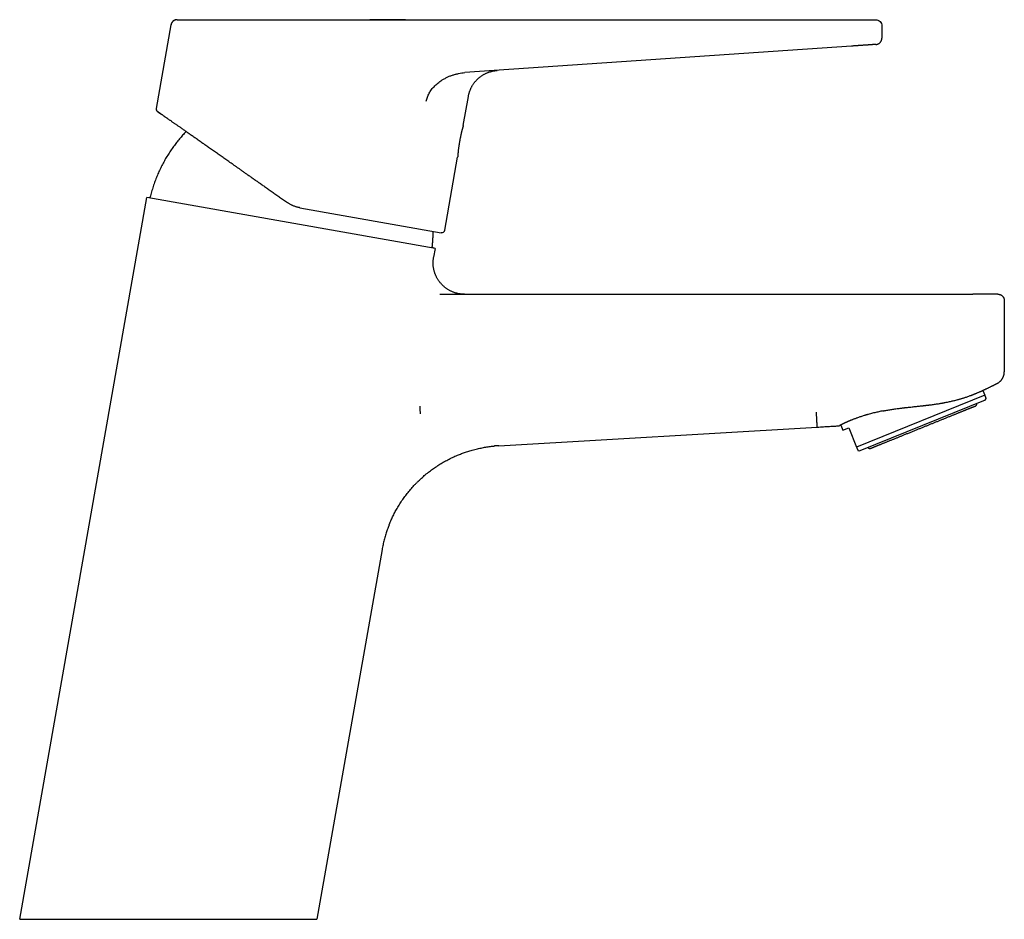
# Model space of a CAD drawing. Header units: millimetres. Extents: x 8 to 563, y 12 to 442.
# Tile 34 of 34: x 407 to 563, y 299 to 442. Entities that reach past the tile are written whole.
import ezdxf

# ---------------------------------------------------------------- set-up
doc = ezdxf.new("R2010")
doc.units = ezdxf.units.MM

msp = doc.modelspace()

# ---------------------------------------------------------------- linework, layer by layer
at = {"color": 7, "linetype": 'Continuous', "lineweight": 30}
for p, q in [((432.1, 441.76), (468.38, 441.76)), ((479.33, 441.76), (539.14, 441.76)), ((539.14, 441.76), (539.32, 441.76)), ((539.35, 441.76), (543.04, 441.76)), ((431.11, 440.94), (428.77, 427.67)), ((431.11, 440.94), (431.12, 440.94)), ((544.04, 440.76), (544.04, 438.83)), ((539.2, 437.57), (477.81, 433.36)), ((477.54, 424.94), (478.36, 429.59)), ((428.95, 427.19), (428.98, 427.17)), ((474.61, 408.35), (476.65, 419.92)), ((407.08, 298.91), (427.29, 413.51)), ((427.78, 413.47), (427.29, 413.51)), ((473.08, 405.44), (427.29, 413.51)), ((451.61, 411.9), (474.03, 407.94)), ((473.08, 405.44), (472.61, 405.57)), ((473.08, 405.44), (472.84, 404.03)), ((472.81, 403.84), (472.83, 403.98)), ((472.83, 404.03), (472.83, 404.03)), ((472.84, 404.03), (472.83, 404.03)), ((473.82, 398.16), (558.49, 398.16)), ((563.49, 397.16), (563.49, 385.82)), ((560.41, 382.13), (540.02, 373.89)), ((560.1, 382.9), (560.41, 382.13)), ((560.45, 381.37), (540.52, 373.32)), ((560.45, 381.37), (560.63, 381.6)), ((483.18, 374.12), (533.78, 377.07)), ((537.52, 377.4), (537.86, 376.56)), ((537.86, 376.56), (538.79, 376.93)), ((538.79, 376.93), (540.02, 373.89)), ((540.23, 373.36), (540.52, 373.32)), ((464.65, 357.62), (454.3, 298.91))]:
    msp.add_line(p, q, dxfattribs=at)
for centre, start, end in [((429.27, 427.58), 170.0086, 210.8195), ((474.12, 408.44), 260, 350)]:
    msp.add_arc(centre, 0.5, start, end, dxfattribs=at)
for points, knots in [([(431.86, 441.73), (431.86, 441.73), (431.82, 441.72), (431.75, 441.7), (431.67, 441.67), (431.6, 441.63), (431.52, 441.58), (431.46, 441.53), (431.39, 441.47), (431.33, 441.41), (431.28, 441.34), (431.23, 441.26), (431.19, 441.19), (431.16, 441.11), (431.13, 441.02), (431.12, 440.96), (431.11, 440.94)], [0, 0, 0, 0, 0.022657, 0.098159, 0.173663, 0.247821, 0.321981, 0.396143, 0.470305, 0.545978, 0.621649, 0.697317, 0.772984, 0.848653, 0.924324, 1, 1, 1, 1]), ([(431.98, 441.75), (431.97, 441.75), (431.97, 441.75), (431.96, 441.75), (431.95, 441.75), (431.94, 441.75), (431.93, 441.75), (431.92, 441.75), (431.91, 441.74), (431.89, 441.74), (431.88, 441.74), (431.86, 441.73), (431.85, 441.73), (431.83, 441.72), (431.81, 441.72), (431.78, 441.71), (431.75, 441.7), (431.71, 441.68), (431.67, 441.67), (431.63, 441.64), (431.58, 441.62), (431.53, 441.59), (431.49, 441.56), (431.45, 441.52), (431.42, 441.49), (431.38, 441.45), (431.34, 441.41), (431.31, 441.37), (431.27, 441.32), (431.23, 441.26), (431.2, 441.2), (431.18, 441.14), (431.15, 441.08), (431.13, 441.01), (431.12, 440.96), (431.12, 440.94)], [0, 0, 0, 0, 0.045113, 0.08589, 0.122371, 0.154607, 0.182676, 0.206698, 0.226864, 0.243501, 0.257197, 0.268993, 0.278708, 0.290569, 0.305142, 0.322427, 0.343444, 0.367437, 0.394178, 0.429183, 0.463513, 0.497168, 0.530147, 0.56245, 0.594078, 0.62683, 0.659614, 0.696358, 0.737062, 0.781725, 0.820309, 0.861428, 0.905082, 0.951273, 1, 1, 1, 1]), ([(432.1, 441.76), (432.07, 441.76), (432.01, 441.76), (431.96, 441.75), (431.93, 441.75)], [0, 0, 0, 0, 0.522915, 1, 1, 1, 1]), ([(468.39, 441.76), (468.29, 441.76), (468.08, 441.76), (467.76, 441.76), (467.43, 441.76), (467.09, 441.76), (466.74, 441.76), (466.4, 441.76), (466.05, 441.76), (465.71, 441.76), (465.35, 441.76), (464.99, 441.76), (464.64, 441.76), (464.28, 441.76), (463.94, 441.76), (463.59, 441.76), (463.23, 441.76), (462.94, 441.76), (462.77, 441.76), (462.72, 441.76)], [0, 0, 0, 0, 0.059009, 0.118879, 0.17961, 0.241201, 0.303652, 0.366964, 0.427445, 0.48869, 0.550698, 0.61347, 0.677005, 0.735426, 0.794477, 0.854158, 0.914469, 0.975409, 1, 1, 1, 1]), ([(468.38, 441.76), (468.5, 441.76), (468.73, 441.76), (469.08, 441.76), (469.43, 441.76), (469.79, 441.76), (470.15, 441.76), (470.51, 441.76), (470.87, 441.76), (471.24, 441.76), (471.61, 441.76), (471.98, 441.76), (472.36, 441.76), (472.75, 441.76), (473.13, 441.76), (473.52, 441.76), (473.91, 441.76), (474.3, 441.76), (474.7, 441.76), (475.09, 441.76), (475.49, 441.76), (475.89, 441.76), (476.29, 441.76), (476.7, 441.76), (477.09, 441.76), (477.47, 441.76), (477.84, 441.76), (478.21, 441.76), (478.59, 441.76), (478.96, 441.76), (479.21, 441.76), (479.33, 441.76)], [0, 0, 0, 0, 0.0351264, 0.0702525, 0.1053783, 0.1405038, 0.1756291, 0.2101269, 0.2446245, 0.2791219, 0.3136191, 0.34882, 0.3840208, 0.4192213, 0.4544216, 0.4896217, 0.5248216, 0.5600211, 0.5952205, 0.6304195, 0.6656183, 0.7008169, 0.7360151, 0.7712131, 0.8064109, 0.8386754, 0.8709398, 0.903204, 0.9354685, 0.9677349, 1, 1, 1, 1]), ([(543.11, 437.83), (543.11, 437.83), (543.11, 437.83), (543.09, 437.83), (543.07, 437.83), (543.05, 437.83), (543.01, 437.83), (542.96, 437.82), (542.91, 437.82), (542.86, 437.82), (542.79, 437.81), (542.72, 437.81), (542.65, 437.8), (542.56, 437.8), (542.47, 437.79), (542.38, 437.78), (542.28, 437.78), (542.17, 437.77), (542.06, 437.76), (541.94, 437.75), (541.82, 437.74), (541.7, 437.74), (541.56, 437.73), (541.43, 437.72), (541.29, 437.71), (541.14, 437.7), (540.99, 437.69), (540.84, 437.68), (540.69, 437.67), (540.54, 437.66), (540.38, 437.65), (540.21, 437.63), (540.05, 437.62), (539.88, 437.61), (539.71, 437.6), (539.54, 437.59), (539.37, 437.58), (539.26, 437.57), (539.2, 437.57)], [0, 0, 0, 0, 0.029372, 0.058725, 0.088059, 0.117378, 0.146685, 0.17598, 0.203595, 0.231204, 0.258809, 0.286412, 0.314013, 0.341614, 0.369214, 0.396813, 0.424412, 0.452011, 0.479115, 0.506218, 0.533318, 0.560416, 0.588002, 0.615584, 0.643161, 0.670734, 0.698301, 0.725373, 0.752441, 0.779506, 0.80657, 0.834187, 0.861805, 0.889427, 0.917056, 0.944693, 0.97234, 1, 1, 1, 1]), ([(471.67, 428.81), (471.69, 428.92), (471.74, 429.14), (471.85, 429.47), (471.98, 429.78), (472.13, 430.09), (472.31, 430.38), (472.51, 430.68), (472.76, 430.98), (473.04, 431.27), (473.34, 431.55), (473.65, 431.81), (474.01, 432.07), (474.42, 432.33), (474.87, 432.57), (475.33, 432.78), (475.81, 432.96), (476.3, 433.11), (476.8, 433.22), (477.3, 433.31), (477.64, 433.34), (477.81, 433.36)], [0, 0, 0, 0, 0.041785, 0.083431, 0.125021, 0.166603, 0.208203, 0.249833, 0.299826, 0.349852, 0.399901, 0.449959, 0.500015, 0.562566, 0.625098, 0.687609, 0.750102, 0.812581, 0.875051, 0.93752, 1, 1, 1, 1]), ([(478.36, 429.59), (478.37, 429.65), (478.39, 429.78), (478.44, 429.97), (478.49, 430.16), (478.55, 430.34), (478.62, 430.52), (478.69, 430.7), (478.77, 430.87), (478.85, 431.03), (478.93, 431.19), (479.03, 431.35), (479.13, 431.51), (479.23, 431.66), (479.34, 431.8), (479.46, 431.95), (479.58, 432.08), (479.7, 432.22), (479.83, 432.34), (479.97, 432.46), (480.1, 432.58), (480.24, 432.69), (480.39, 432.8), (480.54, 432.91), (480.7, 433), (480.86, 433.09), (481.02, 433.18), (481.18, 433.26), (481.34, 433.33), (481.51, 433.4), (481.68, 433.46), (481.86, 433.51), (482.03, 433.56), (482.21, 433.61), (482.39, 433.64), (482.57, 433.67), (482.76, 433.69), (482.88, 433.7), (482.94, 433.71)], [0, 0, 0, 0, 0.029267, 0.058534, 0.087803, 0.117072, 0.146342, 0.175611, 0.203208, 0.230805, 0.258402, 0.285999, 0.313596, 0.341193, 0.36879, 0.396387, 0.423984, 0.451582, 0.478687, 0.505791, 0.532896, 0.560001, 0.587598, 0.615196, 0.642793, 0.67039, 0.697987, 0.725091, 0.752195, 0.7793, 0.806404, 0.834061, 0.861718, 0.889376, 0.917033, 0.944689, 0.972345, 1, 1, 1, 1]), ([(428.78, 427.67), (428.77, 427.65), (428.77, 427.62), (428.77, 427.58), (428.77, 427.54), (428.77, 427.51), (428.78, 427.48), (428.79, 427.45), (428.79, 427.43), (428.8, 427.4), (428.82, 427.36), (428.84, 427.32), (428.86, 427.29), (428.89, 427.26), (428.91, 427.24), (428.92, 427.22), (428.93, 427.22), (428.93, 427.21), (428.93, 427.21), (428.94, 427.21), (428.94, 427.21), (428.94, 427.2), (428.94, 427.2), (428.95, 427.2), (428.95, 427.2), (428.95, 427.19), (428.96, 427.19), (428.96, 427.19), (428.96, 427.19), (428.97, 427.18), (428.97, 427.18), (428.97, 427.18), (428.98, 427.17), (428.99, 427.17), (429, 427.16), (429.02, 427.15), (429.04, 427.13), (429.06, 427.12), (429.08, 427.1), (429.1, 427.09), (429.12, 427.07), (429.14, 427.06), (429.16, 427.05), (429.18, 427.03), (429.2, 427.02), (429.23, 427), (429.26, 426.98), (429.29, 426.95), (429.33, 426.93), (429.37, 426.9), (429.41, 426.87), (429.46, 426.84), (429.51, 426.8), (429.56, 426.76), (429.6, 426.74), (429.61, 426.73)], [0, 0, 0, 0, 0.007691, 0.014769, 0.021233, 0.027084, 0.032322, 0.036946, 0.040956, 0.044499, 0.051721, 0.05924, 0.067021, 0.074339, 0.077718, 0.080884, 0.083145, 0.083819, 0.084187, 0.084571, 0.085002, 0.085524, 0.086163, 0.088527, 0.091927, 0.096401, 0.102292, 0.1094, 0.117729, 0.127282, 0.138061, 0.15006, 0.179306, 0.20822, 0.25903, 0.308785, 0.35232, 0.395017, 0.436877, 0.477901, 0.503585, 0.529921, 0.55707, 0.585031, 0.613806, 0.643393, 0.679307, 0.71635, 0.754522, 0.793822, 0.835088, 0.877529, 0.921144, 0.965935, 1, 1, 1, 1]), ([(442.26, 417.87), (442.26, 417.87), (442.14, 417.96), (441.89, 418.13), (441.53, 418.38), (441.18, 418.63), (440.83, 418.87), (440.49, 419.11), (440.16, 419.35), (439.84, 419.57), (439.53, 419.78), (439.23, 420), (438.93, 420.21), (438.63, 420.42), (438.33, 420.62), (438.03, 420.84), (437.72, 421.05), (437.41, 421.27), (437.1, 421.49), (436.79, 421.7), (436.49, 421.92), (436.19, 422.13), (435.89, 422.33), (435.6, 422.53), (435.32, 422.73), (435.04, 422.93), (434.77, 423.12), (434.5, 423.31), (434.24, 423.49), (433.99, 423.66), (433.75, 423.83), (433.52, 423.99), (433.3, 424.15), (433.08, 424.3), (432.87, 424.45), (432.66, 424.6), (432.46, 424.74), (432.27, 424.87), (432.09, 424.99), (431.92, 425.11), (431.75, 425.23), (431.58, 425.35), (431.42, 425.46), (431.27, 425.57), (431.12, 425.68), (430.97, 425.78), (430.83, 425.88), (430.69, 425.97), (430.56, 426.07), (430.44, 426.15), (430.32, 426.23), (430.21, 426.31), (430.11, 426.38), (430, 426.46), (429.9, 426.53), (429.8, 426.6), (429.71, 426.66), (429.62, 426.72), (429.54, 426.78), (429.47, 426.83), (429.4, 426.88), (429.34, 426.92), (429.28, 426.96), (429.23, 427), (429.18, 427.03), (429.13, 427.07), (429.09, 427.09), (429.06, 427.12), (429.03, 427.14), (429.01, 427.15), (428.99, 427.16), (428.98, 427.17), (428.98, 427.17), (428.98, 427.17)], [0, 0, 0, 0, 0.0001, 0.01706, 0.03305, 0.04904, 0.065031, 0.081021, 0.09701, 0.111547, 0.126082, 0.140618, 0.155153, 0.169688, 0.184223, 0.198757, 0.214744, 0.230731, 0.246716, 0.262702, 0.278686, 0.29467, 0.310653, 0.326635, 0.342616, 0.358597, 0.374292, 0.389986, 0.40568, 0.421373, 0.435898, 0.450423, 0.464948, 0.479472, 0.493995, 0.508519, 0.523041, 0.536353, 0.549665, 0.562976, 0.576287, 0.589597, 0.602907, 0.616216, 0.629525, 0.642834, 0.656143, 0.669451, 0.682758, 0.695305, 0.707852, 0.720399, 0.732945, 0.745492, 0.758798, 0.772104, 0.78541, 0.798715, 0.81202, 0.825324, 0.837868, 0.850411, 0.862953, 0.875495, 0.888036, 0.902033, 0.916029, 0.930024, 0.94402, 0.958015, 0.97201, 0.986005, 1, 1, 1, 1]), ([(433.51, 424), (433.47, 423.95), (433.32, 423.8), (433.1, 423.55), (432.84, 423.26), (432.59, 422.97), (432.34, 422.68), (432.11, 422.39), (431.88, 422.1), (431.64, 421.78), (431.4, 421.46), (431.16, 421.11), (430.93, 420.77), (430.7, 420.41), (430.48, 420.06), (430.27, 419.7), (430.06, 419.33), (429.86, 418.96), (429.66, 418.59), (429.48, 418.22), (429.29, 417.84), (429.12, 417.46), (428.95, 417.07), (428.8, 416.68), (428.64, 416.29), (428.5, 415.89), (428.35, 415.49), (428.22, 415.07), (428.09, 414.65), (427.97, 414.22), (427.87, 413.83), (427.81, 413.58), (427.78, 413.47)], [0, 0, 0, 0, 0.017319, 0.050172, 0.083025, 0.114, 0.144975, 0.17595, 0.206925, 0.237899, 0.272467, 0.307035, 0.341603, 0.376171, 0.410738, 0.445305, 0.479872, 0.51444, 0.549007, 0.583575, 0.618143, 0.652712, 0.687281, 0.72185, 0.75642, 0.790991, 0.827208, 0.863425, 0.899642, 0.93586, 0.972077, 1, 1, 1, 1]), ([(477.54, 424.94), (477.54, 424.94), (477.54, 424.94), (477.53, 424.93), (477.53, 424.91), (477.52, 424.88), (477.51, 424.85), (477.5, 424.81), (477.49, 424.76), (477.47, 424.7), (477.45, 424.64), (477.43, 424.57), (477.41, 424.49), (477.39, 424.41), (477.37, 424.32), (477.34, 424.22), (477.32, 424.12), (477.29, 424.02), (477.26, 423.9), (477.24, 423.79), (477.21, 423.67), (477.18, 423.55), (477.15, 423.42), (477.12, 423.29), (477.1, 423.15), (477.07, 423.01), (477.04, 422.88), (477.01, 422.74), (476.99, 422.6), (476.96, 422.46), (476.94, 422.31), (476.91, 422.17), (476.89, 422.03), (476.87, 421.9), (476.85, 421.76), (476.83, 421.63), (476.81, 421.49), (476.8, 421.36), (476.78, 421.24), (476.76, 421.12), (476.75, 421), (476.74, 420.88), (476.73, 420.77), (476.72, 420.67), (476.71, 420.57), (476.7, 420.48), (476.69, 420.39), (476.68, 420.31), (476.68, 420.24), (476.67, 420.17), (476.67, 420.11), (476.66, 420.06), (476.66, 420.02), (476.66, 419.98), (476.65, 419.96), (476.65, 419.94), (476.65, 419.92), (476.65, 419.92), (476.65, 419.92)], [0, 0, 0, 0, 0.01757, 0.035154, 0.052724, 0.070806, 0.088903, 0.106986, 0.124555, 0.142138, 0.159708, 0.177785, 0.195876, 0.213952, 0.231582, 0.249226, 0.266855, 0.284995, 0.303149, 0.321288, 0.338957, 0.356639, 0.374308, 0.392493, 0.410694, 0.42888, 0.446482, 0.464098, 0.4817, 0.499818, 0.51795, 0.536068, 0.553602, 0.57115, 0.588684, 0.606726, 0.624782, 0.642824, 0.660394, 0.677978, 0.695549, 0.713625, 0.731716, 0.749792, 0.767447, 0.785115, 0.802769, 0.820936, 0.839118, 0.857285, 0.874941, 0.89261, 0.910265, 0.928438, 0.946626, 0.964799, 0.982372, 1, 1, 1, 1]), ([(442.26, 417.87), (442.31, 417.84), (442.42, 417.76), (442.61, 417.63), (442.81, 417.49), (443.03, 417.34), (443.24, 417.19), (443.46, 417.03), (443.69, 416.87), (443.92, 416.71), (444.16, 416.54), (444.4, 416.37), (444.66, 416.2), (444.91, 416.02), (445.18, 415.83), (445.45, 415.64), (445.72, 415.45), (446, 415.26), (446.28, 415.06), (446.58, 414.85), (446.87, 414.65), (447.17, 414.43), (447.48, 414.22), (447.79, 414.01), (448.09, 413.8), (448.38, 413.59), (448.68, 413.38), (448.99, 413.16), (449.3, 412.95), (449.51, 412.8), (449.61, 412.73)], [0, 0, 0, 0, 0.019724, 0.048342, 0.077619, 0.107557, 0.137602, 0.168285, 0.199604, 0.231561, 0.264826, 0.298755, 0.333348, 0.368604, 0.404524, 0.441108, 0.478356, 0.516267, 0.554843, 0.594083, 0.633987, 0.674555, 0.715788, 0.757684, 0.796674, 0.836222, 0.876328, 0.916993, 0.958217, 1, 1, 1, 1]), ([(451.61, 411.9), (451.55, 411.91), (451.41, 411.93), (451.21, 411.98), (451.02, 412.04), (450.83, 412.1), (450.63, 412.17), (450.45, 412.25), (450.27, 412.33), (450.1, 412.42), (449.93, 412.52), (449.77, 412.62), (449.67, 412.69), (449.61, 412.73)], [0, 0, 0, 0, 0.093275, 0.186554, 0.279841, 0.373139, 0.466451, 0.559778, 0.647787, 0.735812, 0.823854, 0.911916, 1, 1, 1, 1]), ([(472.61, 405.57), (472.62, 405.66), (472.65, 405.89), (472.68, 406.26), (472.71, 406.66), (472.74, 407.05), (472.75, 407.45), (472.76, 407.82), (472.76, 408.06), (472.77, 408.17)], [0, 0, 0, 0, 0.114245, 0.267062, 0.419881, 0.572701, 0.725521, 0.87834, 1, 1, 1, 1]), ([(477.76, 398.16), (477.7, 398.16), (477.58, 398.17), (477.4, 398.18), (477.22, 398.19), (477.04, 398.21), (476.87, 398.24), (476.7, 398.27), (476.53, 398.31), (476.37, 398.36), (476.19, 398.41), (476.01, 398.47), (475.83, 398.55), (475.65, 398.63), (475.47, 398.72), (475.29, 398.81), (475.12, 398.91), (474.96, 399.02), (474.8, 399.13), (474.64, 399.25), (474.49, 399.38), (474.35, 399.51), (474.21, 399.64), (474.08, 399.78), (473.96, 399.92), (473.84, 400.06), (473.73, 400.2), (473.62, 400.36), (473.52, 400.52), (473.41, 400.69), (473.32, 400.86), (473.23, 401.03), (473.15, 401.21), (473.08, 401.39), (473.02, 401.57), (472.96, 401.75), (472.91, 401.93), (472.87, 402.12), (472.83, 402.3), (472.8, 402.49), (472.78, 402.68), (472.77, 402.87), (472.76, 403.06), (472.76, 403.26), (472.77, 403.45), (472.78, 403.64), (472.8, 403.77), (472.81, 403.84)], [0, 0, 0, 0, 0.021403, 0.042615, 0.063653, 0.084529, 0.105258, 0.125484, 0.145591, 0.165589, 0.185487, 0.20906, 0.232519, 0.25588, 0.279154, 0.302352, 0.325485, 0.348562, 0.371591, 0.394582, 0.417541, 0.440475, 0.463391, 0.484986, 0.506575, 0.528163, 0.549755, 0.571355, 0.594279, 0.617225, 0.640199, 0.663208, 0.686261, 0.709365, 0.731204, 0.753105, 0.775077, 0.79713, 0.819275, 0.841522, 0.863884, 0.886375, 0.909009, 0.931801, 0.954357, 0.977097, 1, 1, 1, 1]), ([(562.49, 398.16), (562.49, 398.16), (562.49, 398.16), (562.48, 398.16), (562.46, 398.16), (562.43, 398.16), (562.39, 398.16), (562.34, 398.16), (562.29, 398.16), (562.23, 398.16), (562.17, 398.16), (562.1, 398.16), (562.02, 398.16), (561.93, 398.16), (561.84, 398.16), (561.74, 398.16), (561.64, 398.16), (561.53, 398.16), (561.42, 398.16), (561.3, 398.16), (561.17, 398.16), (561.04, 398.16), (560.91, 398.16), (560.77, 398.16), (560.62, 398.16), (560.47, 398.16), (560.32, 398.16), (560.17, 398.16), (560.01, 398.16), (559.85, 398.16), (559.69, 398.16), (559.52, 398.16), (559.36, 398.16), (559.18, 398.16), (559.01, 398.16), (558.84, 398.16), (558.67, 398.16), (558.55, 398.16), (558.49, 398.16)], [0, 0, 0, 0, 0.02928, 0.05856, 0.087837, 0.117112, 0.146385, 0.175655, 0.203251, 0.230846, 0.258441, 0.286034, 0.313628, 0.341222, 0.368816, 0.39641, 0.424005, 0.4516, 0.478703, 0.505805, 0.532908, 0.560011, 0.587605, 0.6152, 0.642794, 0.670387, 0.69798, 0.72508, 0.75218, 0.77928, 0.806381, 0.834036, 0.861693, 0.889351, 0.917011, 0.944673, 0.972336, 1, 1, 1, 1]), ([(562.39, 384.03), (562.43, 384.05), (562.5, 384.09), (562.61, 384.16), (562.71, 384.23), (562.8, 384.31), (562.89, 384.39), (562.97, 384.47), (563.05, 384.57), (563.12, 384.66), (563.19, 384.76), (563.25, 384.87), (563.31, 384.97), (563.35, 385.09), (563.39, 385.2), (563.42, 385.28), (563.43, 385.33), (563.43, 385.34)], [0, 0, 0, 0, 0.072004, 0.143519, 0.214566, 0.28522, 0.355561, 0.425657, 0.495576, 0.565378, 0.635121, 0.704861, 0.774654, 0.844555, 0.914624, 0.984926, 1, 1, 1, 1]), ([(563.43, 385.34), (563.44, 385.35), (563.45, 385.4), (563.47, 385.49), (563.48, 385.6), (563.49, 385.71), (563.49, 385.78), (563.49, 385.82)], [0, 0, 0, 0, 0.088006, 0.316004, 0.544003, 0.772001, 1, 1, 1, 1]), ([(559.75, 382.74), (559.75, 382.75), (559.78, 382.76), (559.81, 382.77), (559.86, 382.79), (559.9, 382.81), (559.93, 382.82), (559.95, 382.83), (559.96, 382.84), (559.97, 382.84), (559.99, 382.85), (560.01, 382.86), (560.04, 382.88), (560.08, 382.89), (560.12, 382.92), (560.18, 382.94), (560.26, 382.98), (560.37, 383.03), (560.51, 383.1), (560.66, 383.17), (560.81, 383.24), (560.96, 383.31), (561.12, 383.39), (561.28, 383.47), (561.42, 383.54), (561.53, 383.59), (561.61, 383.63), (561.68, 383.67), (561.75, 383.7), (561.83, 383.74), (561.91, 383.78), (561.99, 383.82), (562.07, 383.86), (562.13, 383.9), (562.19, 383.93), (562.22, 383.94), (562.23, 383.95), (562.23, 383.95), (562.24, 383.95), (562.24, 383.95), (562.24, 383.95), (562.25, 383.96), (562.25, 383.96), (562.26, 383.96), (562.27, 383.97), (562.27, 383.97), (562.28, 383.98), (562.29, 383.98), (562.3, 383.98), (562.31, 383.99), (562.32, 383.99), (562.33, 384), (562.34, 384), (562.35, 384.01), (562.36, 384.02), (562.37, 384.02), (562.38, 384.03), (562.39, 384.03), (562.39, 384.03)], [0, 0, 0, 0, 0.006612, 0.020338, 0.033501, 0.045264, 0.055628, 0.060697, 0.064093, 0.066911, 0.071123, 0.078007, 0.086925, 0.097877, 0.110865, 0.125889, 0.142948, 0.182637, 0.22342, 0.26529, 0.30825, 0.352303, 0.400221, 0.449374, 0.499764, 0.523807, 0.546982, 0.569098, 0.590155, 0.610153, 0.636739, 0.661189, 0.683504, 0.703685, 0.721731, 0.729955, 0.731928, 0.732885, 0.733343, 0.733809, 0.734835, 0.736086, 0.739495, 0.744295, 0.750567, 0.758345, 0.767647, 0.778485, 0.790864, 0.804789, 0.820263, 0.839847, 0.86146, 0.885103, 0.910777, 0.938484, 0.968225, 1, 1, 1, 1]), ([(544.25, 379.64), (544.34, 379.66), (544.54, 379.7), (544.84, 379.75), (545.14, 379.8), (545.46, 379.86), (545.78, 379.91), (546.11, 379.95), (546.45, 380), (546.79, 380.05), (547.08, 380.08), (547.31, 380.11), (547.46, 380.13), (547.62, 380.15), (547.78, 380.17), (547.94, 380.18), (548.17, 380.21), (548.47, 380.24), (548.84, 380.28), (549.19, 380.32), (549.52, 380.35), (549.86, 380.39), (550.11, 380.42), (550.28, 380.43), (550.37, 380.44), (550.46, 380.45), (550.54, 380.46), (550.62, 380.47), (550.7, 380.48), (550.83, 380.49), (551, 380.51), (551.18, 380.54), (551.32, 380.55), (551.44, 380.57), (551.55, 380.58), (551.66, 380.59), (551.78, 380.61), (551.98, 380.63), (552.25, 380.67), (552.57, 380.72), (552.89, 380.76), (553.14, 380.8), (553.33, 380.84), (553.46, 380.86), (553.59, 380.88), (553.72, 380.9), (553.85, 380.93), (553.98, 380.95), (554.18, 380.99), (554.45, 381.04), (554.78, 381.11), (555.08, 381.18), (555.37, 381.25), (555.66, 381.32), (555.91, 381.38), (556.12, 381.44), (556.31, 381.49), (556.49, 381.54), (556.68, 381.6), (556.86, 381.65), (557.04, 381.71), (557.25, 381.78), (557.47, 381.85), (557.72, 381.93), (557.96, 382.02), (558.12, 382.08), (558.22, 382.11), (558.24, 382.12), (558.26, 382.13), (558.28, 382.14), (558.31, 382.15), (558.33, 382.16), (558.39, 382.18), (558.48, 382.21), (558.59, 382.26), (558.72, 382.31), (558.85, 382.36), (558.99, 382.42), (559.13, 382.48), (559.28, 382.54), (559.43, 382.6), (559.57, 382.67), (559.68, 382.71), (559.74, 382.74), (559.75, 382.74)], [0, 0, 0, 0, 0.017489, 0.035311, 0.053467, 0.071959, 0.090789, 0.109613, 0.128765, 0.148248, 0.168061, 0.176997, 0.185904, 0.194784, 0.203636, 0.21246, 0.221256, 0.241879, 0.262557, 0.281174, 0.299785, 0.318391, 0.33699, 0.341846, 0.346638, 0.351366, 0.356031, 0.360632, 0.365169, 0.369643, 0.381616, 0.393107, 0.399718, 0.406158, 0.412428, 0.418527, 0.425142, 0.432462, 0.451729, 0.470497, 0.488768, 0.506545, 0.514259, 0.52196, 0.52965, 0.537327, 0.544992, 0.552645, 0.560287, 0.581242, 0.602114, 0.620682, 0.63919, 0.657639, 0.676033, 0.688598, 0.70133, 0.714229, 0.727297, 0.740533, 0.75394, 0.767517, 0.786464, 0.805737, 0.825336, 0.845262, 0.847169, 0.849089, 0.851022, 0.852969, 0.854929, 0.856902, 0.858888, 0.870052, 0.880361, 0.890991, 0.904065, 0.917596, 0.931583, 0.947075, 0.963091, 0.979631, 0.996696, 1, 1, 1, 1]), ([(560.63, 381.6), (560.63, 381.6), (560.63, 381.6), (560.63, 381.61), (560.62, 381.62), (560.62, 381.63), (560.61, 381.65), (560.6, 381.67), (560.59, 381.7), (560.57, 381.74), (560.55, 381.79), (560.53, 381.85), (560.5, 381.91), (560.48, 381.98), (560.45, 382.05), (560.42, 382.11), (560.41, 382.13)], [0, 0, 0, 0, 0.056929, 0.13152, 0.185897, 0.240273, 0.29469, 0.349106, 0.430242, 0.511407, 0.592725, 0.674042, 0.755462, 0.836882, 0.918431, 1, 1, 1, 1]), ([(470.76, 379.19), (470.75, 379.22), (470.75, 379.29), (470.74, 379.4), (470.73, 379.52), (470.72, 379.64), (470.72, 379.76), (470.71, 379.88), (470.7, 380.01), (470.7, 380.14), (470.69, 380.27), (470.69, 380.36), (470.69, 380.4)], [0, 0, 0, 0, 0.100643, 0.200849, 0.300738, 0.40042, 0.5, 0.59958, 0.699262, 0.799151, 0.899357, 1, 1, 1, 1]), ([(550.6, 377.07), (550.67, 377.1), (550.83, 377.16), (551.05, 377.25), (551.28, 377.34), (551.51, 377.43), (551.73, 377.52), (551.96, 377.62), (552.18, 377.71), (552.41, 377.8), (552.64, 377.89), (552.87, 377.98), (553.1, 378.08), (553.33, 378.17), (553.55, 378.26), (553.78, 378.35), (554.01, 378.45), (554.25, 378.54), (554.48, 378.63), (554.71, 378.73), (554.93, 378.82), (555.15, 378.91), (555.36, 378.99), (555.56, 379.07), (555.75, 379.15), (555.94, 379.22), (556.12, 379.3), (556.29, 379.37), (556.47, 379.44), (556.65, 379.51), (556.82, 379.58), (556.99, 379.65), (557.15, 379.72), (557.31, 379.78), (557.46, 379.84), (557.6, 379.9), (557.73, 379.95), (557.85, 380), (557.96, 380.04), (558.07, 380.08), (558.17, 380.13), (558.27, 380.16), (558.36, 380.2), (558.45, 380.24), (558.53, 380.27), (558.6, 380.3), (558.67, 380.33), (558.72, 380.35), (558.77, 380.37), (558.81, 380.38), (558.84, 380.4), (558.87, 380.41), (558.88, 380.41), (558.89, 380.42), (558.89, 380.42), (558.9, 380.42)], [0, 0, 0, 0, 0.017519, 0.035008, 0.052482, 0.069954, 0.087437, 0.104944, 0.122489, 0.140023, 0.158353, 0.176663, 0.194968, 0.213283, 0.231624, 0.250005, 0.270032, 0.29002, 0.309988, 0.329956, 0.349944, 0.369972, 0.39001, 0.408338, 0.426645, 0.444946, 0.463255, 0.481589, 0.499963, 0.519985, 0.539971, 0.55994, 0.579911, 0.599906, 0.619943, 0.639987, 0.658321, 0.676634, 0.694942, 0.71326, 0.731603, 0.749987, 0.770021, 0.790016, 0.80999, 0.829964, 0.849958, 0.869991, 0.890035, 0.908368, 0.926678, 0.944981, 0.963292, 0.981627, 1, 1, 1, 1]), ([(558.9, 380.42), (558.9, 380.42), (558.92, 380.43), (558.94, 380.44), (558.95, 380.45), (558.96, 380.45), (558.97, 380.46), (558.98, 380.47), (558.99, 380.48), (559.02, 380.49), (559.04, 380.52), (559.07, 380.56), (559.09, 380.59), (559.1, 380.61), (559.11, 380.63), (559.13, 380.66), (559.14, 380.7), (559.14, 380.73), (559.15, 380.77), (559.15, 380.81), (559.14, 380.83), (559.14, 380.84)], [0, 0, 0, 0, 0.049871, 0.090174, 0.120874, 0.1438, 0.166809, 0.190793, 0.215748, 0.241672, 0.347956, 0.451497, 0.492306, 0.538319, 0.592206, 0.653979, 0.723663, 0.787817, 0.857528, 0.932818, 1, 1, 1, 1]), ([(533.78, 377.07), (533.78, 377.07), (533.78, 377.08), (533.78, 377.09), (533.78, 377.11), (533.78, 377.13), (533.78, 377.17), (533.77, 377.21), (533.77, 377.26), (533.77, 377.32), (533.76, 377.39), (533.76, 377.47), (533.75, 377.55), (533.75, 377.64), (533.74, 377.73), (533.74, 377.82), (533.73, 377.92), (533.73, 378.02), (533.72, 378.12), (533.71, 378.23), (533.71, 378.35), (533.7, 378.47), (533.69, 378.59), (533.69, 378.72), (533.68, 378.85), (533.67, 378.98), (533.66, 379.13), (533.65, 379.28), (533.65, 379.38), (533.64, 379.44)], [0, 0, 0, 0, 0.039982, 0.07998, 0.119986, 0.159994, 0.200001, 0.240005, 0.280005, 0.324003, 0.367998, 0.411993, 0.455988, 0.499986, 0.534987, 0.569989, 0.604993, 0.639997, 0.675002, 0.710006, 0.745007, 0.780006, 0.811431, 0.842853, 0.874274, 0.905695, 0.93712, 0.968552, 1, 1, 1, 1]), ([(544.25, 379.64), (544.13, 379.62), (543.9, 379.58), (543.57, 379.5), (543.23, 379.43), (542.9, 379.35), (542.56, 379.27), (542.22, 379.18), (541.96, 379.11), (541.8, 379.06), (541.72, 379.04), (541.64, 379.02), (541.57, 379), (541.49, 378.97), (541.42, 378.95), (541.28, 378.91), (541.08, 378.85), (540.82, 378.77), (540.56, 378.68), (540.31, 378.59), (540.08, 378.51), (539.88, 378.44), (539.7, 378.37), (539.5, 378.3), (539.34, 378.23), (539.23, 378.19), (539.19, 378.17), (539.18, 378.17), (539.16, 378.16), (539.15, 378.16), (539.14, 378.15), (539.1, 378.14), (539.03, 378.11), (538.93, 378.06), (538.82, 378.02), (538.71, 377.97), (538.6, 377.92), (538.48, 377.87), (538.38, 377.82), (538.29, 377.78), (538.21, 377.74), (538.13, 377.71), (538.05, 377.67), (537.97, 377.63), (537.9, 377.6), (537.82, 377.56), (537.75, 377.52), (537.67, 377.48), (537.59, 377.44), (537.53, 377.41), (537.47, 377.38), (537.43, 377.35), (537.39, 377.33), (537.36, 377.31), (537.33, 377.3), (537.32, 377.29), (537.31, 377.28), (537.3, 377.28), (537.3, 377.28), (537.3, 377.28)], [0, 0, 0, 0, 0.026829, 0.053888, 0.081182, 0.108715, 0.13649, 0.167329, 0.198471, 0.205505, 0.212554, 0.219619, 0.2267, 0.233797, 0.24091, 0.248038, 0.273402, 0.299421, 0.326097, 0.353433, 0.38143, 0.402383, 0.423693, 0.445362, 0.474512, 0.487537, 0.489252, 0.490969, 0.492688, 0.494409, 0.496131, 0.497857, 0.511215, 0.525743, 0.54144, 0.558308, 0.576346, 0.595554, 0.615932, 0.630621, 0.645863, 0.661658, 0.678006, 0.694908, 0.712362, 0.73037, 0.748931, 0.774434, 0.798995, 0.822613, 0.845289, 0.867023, 0.887815, 0.907664, 0.928411, 0.948017, 0.966484, 0.983812, 1, 1, 1, 1]), ([(533.78, 377.07), (534.11, 377.09), (534.76, 377.13), (535.68, 377.18), (536.52, 377.23), (537.04, 377.26), (537.3, 377.28)], [0, 0, 0, 0, 0.278554, 0.558102, 0.778649, 1, 1, 1, 1]), ([(542.3, 373.71), (542.3, 373.71), (542.3, 373.71), (542.31, 373.72), (542.33, 373.73), (542.36, 373.74), (542.4, 373.75), (542.44, 373.77), (542.5, 373.79), (542.55, 373.82), (542.61, 373.84), (542.68, 373.87), (542.76, 373.9), (542.84, 373.93), (542.93, 373.97), (543.03, 374.01), (543.14, 374.05), (543.26, 374.1), (543.39, 374.15), (543.52, 374.21), (543.66, 374.26), (543.8, 374.32), (543.95, 374.38), (544.09, 374.44), (544.24, 374.5), (544.4, 374.56), (544.56, 374.63), (544.73, 374.7), (544.92, 374.77), (545.11, 374.85), (545.31, 374.93), (545.51, 375.01), (545.72, 375.09), (545.93, 375.18), (546.14, 375.27), (546.35, 375.35), (546.56, 375.43), (546.77, 375.52), (546.98, 375.61), (547.2, 375.69), (547.43, 375.79), (547.66, 375.88), (547.91, 375.98), (548.16, 376.08), (548.41, 376.18), (548.66, 376.28), (548.91, 376.39), (549.16, 376.49), (549.41, 376.58), (549.64, 376.68), (549.88, 376.78), (550.12, 376.87), (550.36, 376.97), (550.52, 377.03), (550.6, 377.07)], [0, 0, 0, 0, 0.0200211, 0.0400055, 0.0599731, 0.0799437, 0.0999373, 0.1199736, 0.1400152, 0.1583466, 0.1766584, 0.1949657, 0.2132839, 0.2316281, 0.2500137, 0.2700459, 0.2900393, 0.3100138, 0.3299891, 0.349985, 0.3700212, 0.3900662, 0.4083998, 0.4267111, 0.4450152, 0.4633276, 0.4816634, 0.5000378, 0.5200592, 0.5400428, 0.5600084, 0.5799759, 0.5999652, 0.6199959, 0.6400321, 0.6583585, 0.6766649, 0.6949667, 0.7132789, 0.731617, 0.7499961, 0.7700256, 0.7900162, 0.8099876, 0.8299595, 0.8499519, 0.8699844, 0.8900398, 0.9083829, 0.926699, 0.9450035, 0.9633116, 0.9816387, 1, 1, 1, 1]), ([(465.75, 361.5), (465.77, 361.55), (465.83, 361.72), (465.95, 362), (466.1, 362.34), (466.25, 362.67), (466.41, 363), (466.58, 363.33), (466.75, 363.66), (466.93, 363.99), (467.13, 364.34), (467.35, 364.69), (467.57, 365.05), (467.8, 365.39), (468.04, 365.73), (468.28, 366.06), (468.52, 366.39), (468.78, 366.7), (469.04, 367.02), (469.3, 367.33), (469.58, 367.64), (469.86, 367.94), (470.15, 368.24), (470.45, 368.53), (470.75, 368.81), (471.05, 369.09), (471.36, 369.36), (471.68, 369.63), (472, 369.89), (472.33, 370.14), (472.66, 370.38), (472.99, 370.62), (473.33, 370.84), (473.67, 371.06), (474.02, 371.28), (474.37, 371.49), (474.74, 371.69), (475.1, 371.89), (475.47, 372.08), (475.85, 372.26), (476.23, 372.43), (476.59, 372.59), (476.93, 372.73), (477.26, 372.86), (477.59, 372.98), (477.92, 373.09), (478.25, 373.2), (478.6, 373.31), (478.98, 373.42), (479.38, 373.53), (479.79, 373.63), (480.18, 373.71), (480.56, 373.79), (480.93, 373.86), (481.3, 373.92), (481.67, 373.97), (482.05, 374.02), (482.33, 374.05), (482.48, 374.06), (482.51, 374.07)], [0, 0, 0, 0, 0.007869, 0.024645, 0.041389, 0.058101, 0.074783, 0.091437, 0.108065, 0.124669, 0.143576, 0.162455, 0.181309, 0.200139, 0.218949, 0.237405, 0.255844, 0.274268, 0.292679, 0.311454, 0.33022, 0.348977, 0.367728, 0.386473, 0.405216, 0.423956, 0.442656, 0.461358, 0.480063, 0.498772, 0.517488, 0.535878, 0.554278, 0.572688, 0.591112, 0.609927, 0.628758, 0.647609, 0.666481, 0.685376, 0.704296, 0.723244, 0.739022, 0.754822, 0.770645, 0.786494, 0.802369, 0.818272, 0.837052, 0.855877, 0.874749, 0.89367, 0.910608, 0.927591, 0.944621, 0.9617, 0.97883, 0.996015, 1, 1, 1, 1]), ([(483.18, 374.12), (483.05, 374.11), (482.83, 374.1), (482.61, 374.08), (482.51, 374.07)], [0, 0, 0, 0, 0.5784836, 1, 1, 1, 1]), ([(540.02, 373.89), (540.03, 373.86), (540.05, 373.82), (540.07, 373.75), (540.09, 373.7), (540.11, 373.65), (540.13, 373.6), (540.15, 373.55), (540.17, 373.5), (540.19, 373.45), (540.21, 373.42), (540.22, 373.39), (540.23, 373.37), (540.23, 373.36), (540.23, 373.36), (540.23, 373.36)], [0, 0, 0, 0, 0.083028, 0.145287, 0.207547, 0.269845, 0.332144, 0.415269, 0.498395, 0.581641, 0.664887, 0.749128, 0.833368, 0.917759, 1, 1, 1, 1]), ([(541.83, 373.85), (541.83, 373.84), (541.84, 373.82), (541.86, 373.8), (541.89, 373.78), (541.91, 373.76), (541.94, 373.74), (541.96, 373.73), (541.98, 373.72), (542.01, 373.71), (542.03, 373.7), (542.07, 373.69), (542.11, 373.68), (542.15, 373.68), (542.18, 373.68), (542.19, 373.69), (542.21, 373.69), (542.24, 373.69), (542.27, 373.7), (542.29, 373.71), (542.3, 373.71)], [0, 0, 0, 0, 0.044518, 0.111739, 0.173115, 0.22866, 0.287641, 0.338289, 0.384342, 0.431335, 0.479329, 0.56155, 0.646434, 0.726077, 0.762393, 0.796352, 0.828981, 0.872136, 0.929164, 1, 1, 1, 1]), ([(465.75, 361.5), (465.72, 361.43), (465.65, 361.25), (465.54, 360.95), (465.42, 360.61), (465.3, 360.26), (465.19, 359.9), (465.09, 359.53), (464.98, 359.16), (464.89, 358.78), (464.8, 358.4), (464.72, 358.01), (464.68, 357.75), (464.65, 357.62)], [0, 0, 0, 0, 0.053042, 0.143974, 0.235117, 0.326481, 0.41808, 0.514304, 0.610813, 0.707621, 0.804744, 0.902198, 1, 1, 1, 1]), ([(407.08, 298.91), (407.09, 298.91), (407.09, 298.91), (407.11, 298.91), (407.14, 298.91), (407.19, 298.91), (407.26, 298.91), (407.33, 298.91), (407.42, 298.91), (407.53, 298.91), (407.64, 298.91), (407.78, 298.91), (407.92, 298.91), (408.08, 298.91), (408.24, 298.91), (408.41, 298.91), (408.55, 298.91), (408.64, 298.91), (408.68, 298.91), (408.73, 298.91), (408.78, 298.91), (408.83, 298.91), (408.94, 298.91), (409.1, 298.91), (409.33, 298.91), (409.58, 298.91), (409.84, 298.91), (410.11, 298.91), (410.4, 298.91), (410.69, 298.91), (411, 298.91), (411.32, 298.91), (411.66, 298.91), (412.01, 298.91), (412.37, 298.91), (412.73, 298.91), (413.08, 298.91), (413.42, 298.91), (413.66, 298.91), (413.79, 298.91), (413.84, 298.91), (413.88, 298.91), (413.92, 298.91), (413.96, 298.91), (414.12, 298.91), (414.38, 298.91), (414.77, 298.91), (415.18, 298.91), (415.6, 298.91), (416.03, 298.91), (416.47, 298.91), (416.92, 298.91), (417.38, 298.91), (417.83, 298.91), (418.25, 298.91), (418.65, 298.91), (419.06, 298.91), (419.48, 298.91), (419.92, 298.91), (420.39, 298.91), (420.86, 298.91), (421.18, 298.91), (421.36, 298.91), (421.41, 298.91), (421.46, 298.91), (421.51, 298.91), (421.56, 298.91), (421.61, 298.91), (421.78, 298.91), (422.07, 298.91), (422.49, 298.91), (422.92, 298.91), (423.37, 298.91), (423.83, 298.91), (424.28, 298.91), (424.73, 298.91), (425.16, 298.91), (425.49, 298.91), (425.69, 298.91), (425.78, 298.91), (425.87, 298.91), (425.95, 298.91), (426.03, 298.91), (426.11, 298.91), (426.2, 298.91), (426.32, 298.91), (426.5, 298.91), (426.7, 298.91), (426.92, 298.91), (427.16, 298.91), (427.41, 298.91), (427.68, 298.91), (427.95, 298.91), (428.24, 298.91), (428.55, 298.91), (428.87, 298.91), (429.21, 298.91), (429.56, 298.91), (429.93, 298.91), (430.31, 298.91), (430.68, 298.91), (431.05, 298.91), (431.39, 298.91), (431.73, 298.91), (432.05, 298.91), (432.36, 298.91), (432.68, 298.91), (433.01, 298.91), (433.33, 298.91), (433.65, 298.91), (433.94, 298.91), (434.23, 298.91), (434.49, 298.91), (434.74, 298.91), (434.93, 298.91), (435.04, 298.91), (435.1, 298.91), (435.16, 298.91), (435.21, 298.91), (435.27, 298.91), (435.34, 298.91), (435.55, 298.91), (435.89, 298.91), (436.36, 298.91), (436.83, 298.91), (437.28, 298.91), (437.72, 298.91), (438.16, 298.91), (438.61, 298.91), (439.03, 298.91), (439.32, 298.91), (439.47, 298.91), (439.51, 298.91), (439.56, 298.91), (439.6, 298.91), (439.64, 298.91), (439.68, 298.91), (439.87, 298.91), (440.21, 298.91), (440.68, 298.91), (441.15, 298.91), (441.61, 298.91), (442.06, 298.91), (442.49, 298.91), (442.91, 298.91), (443.3, 298.91), (443.69, 298.91), (444.07, 298.91), (444.47, 298.91), (444.9, 298.91), (445.33, 298.91), (445.76, 298.91), (446.15, 298.91), (446.52, 298.91), (446.85, 298.91), (447.07, 298.91), (447.19, 298.91), (447.23, 298.91), (447.27, 298.91), (447.31, 298.91), (447.34, 298.91), (447.51, 298.91), (447.8, 298.91), (448.21, 298.91), (448.61, 298.91), (448.99, 298.91), (449.36, 298.91), (449.71, 298.91), (450.04, 298.91), (450.37, 298.91), (450.68, 298.91), (450.97, 298.91), (451.26, 298.91), (451.53, 298.91), (451.77, 298.91), (452, 298.91), (452.15, 298.91), (452.25, 298.91), (452.3, 298.91), (452.35, 298.91), (452.4, 298.91), (452.45, 298.91), (452.56, 298.91), (452.72, 298.91), (452.93, 298.91), (453.12, 298.91), (453.29, 298.91), (453.46, 298.91), (453.6, 298.91), (453.73, 298.91), (453.85, 298.91), (453.96, 298.91), (454.05, 298.91), (454.13, 298.91), (454.19, 298.91), (454.24, 298.91), (454.28, 298.91), (454.3, 298.91), (454.3, 298.91), (454.3, 298.91)], [0, 0, 0, 0, 0.00769, 0.015393, 0.023109, 0.030838, 0.03858, 0.046198, 0.053828, 0.061472, 0.069129, 0.0768, 0.084484, 0.092183, 0.099895, 0.106693, 0.113502, 0.115288, 0.117074, 0.11886, 0.120648, 0.122436, 0.124225, 0.131705, 0.13923, 0.146801, 0.154416, 0.162077, 0.169645, 0.177258, 0.184914, 0.192614, 0.200359, 0.208148, 0.215981, 0.223859, 0.230828, 0.237832, 0.244025, 0.244838, 0.245651, 0.246465, 0.247279, 0.248094, 0.248909, 0.256026, 0.263242, 0.270558, 0.277973, 0.285487, 0.292964, 0.300537, 0.308205, 0.31597, 0.322251, 0.328594, 0.334998, 0.341463, 0.34799, 0.355241, 0.362566, 0.369074, 0.369808, 0.370543, 0.371279, 0.372015, 0.372752, 0.37349, 0.374228, 0.380159, 0.386238, 0.392468, 0.398846, 0.405374, 0.412052, 0.418052, 0.424168, 0.430399, 0.431587, 0.432779, 0.433976, 0.435176, 0.43638, 0.437389, 0.438129, 0.440228, 0.442423, 0.445398, 0.448532, 0.451825, 0.455277, 0.458887, 0.462657, 0.466585, 0.470673, 0.475125, 0.479752, 0.484553, 0.489529, 0.494679, 0.500004, 0.50484, 0.509533, 0.514083, 0.518489, 0.522751, 0.526871, 0.531541, 0.536013, 0.540285, 0.544358, 0.548231, 0.551906, 0.555381, 0.558657, 0.559449, 0.560229, 0.560996, 0.56175, 0.562492, 0.563423, 0.564628, 0.571182, 0.577822, 0.584329, 0.590704, 0.596946, 0.603055, 0.609621, 0.616027, 0.621531, 0.622141, 0.622749, 0.623356, 0.623962, 0.624566, 0.625168, 0.625768, 0.632946, 0.640055, 0.647094, 0.654064, 0.660965, 0.667796, 0.674174, 0.68049, 0.686744, 0.692937, 0.699069, 0.706647, 0.714129, 0.721515, 0.728805, 0.735141, 0.741403, 0.746852, 0.747562, 0.74827, 0.748977, 0.749684, 0.750389, 0.751094, 0.759256, 0.767372, 0.775442, 0.783466, 0.791444, 0.799234, 0.806981, 0.814683, 0.822341, 0.829956, 0.837527, 0.845054, 0.852537, 0.859086, 0.865602, 0.867303, 0.869001, 0.870698, 0.872392, 0.874084, 0.875773, 0.883671, 0.891555, 0.899423, 0.907277, 0.915117, 0.922802, 0.930474, 0.938132, 0.945776, 0.953563, 0.961336, 0.969096, 0.976842, 0.984574, 0.992294, 1, 1, 1, 1])]:
    msp.add_open_spline(points, degree=3, knots=knots, dxfattribs=at)
for points in [[(543.04, 441.76), (543.17, 441.75), (543.43, 441.72), (543.77, 441.49), (544, 441.16), (544.03, 440.89), (544.04, 440.76)], [(543.11, 437.83), (543.14, 437.84), (543.2, 437.84), (543.3, 437.86), (543.38, 437.89), (543.47, 437.93), (543.55, 437.97), (543.63, 438.02), (543.71, 438.08), (543.77, 438.15), (543.83, 438.22), (543.89, 438.3), (543.93, 438.38), (543.97, 438.46), (544, 438.55), (544.03, 438.64), (544.04, 438.74), (544.04, 438.8), (544.04, 438.83)], [(562.49, 398.16), (562.52, 398.16), (562.57, 398.16), (562.65, 398.15), (562.73, 398.14), (562.8, 398.12), (562.88, 398.09), (562.95, 398.06), (563.02, 398.02), (563.08, 397.97), (563.14, 397.92), (563.2, 397.87), (563.25, 397.81), (563.3, 397.75), (563.35, 397.69), (563.38, 397.62), (563.42, 397.55), (563.44, 397.47), (563.47, 397.4), (563.48, 397.32), (563.49, 397.24), (563.49, 397.19), (563.49, 397.16)]]:
    msp.add_open_spline(points, degree=3, dxfattribs=at)

doc.saveas('drawing.dxf')
